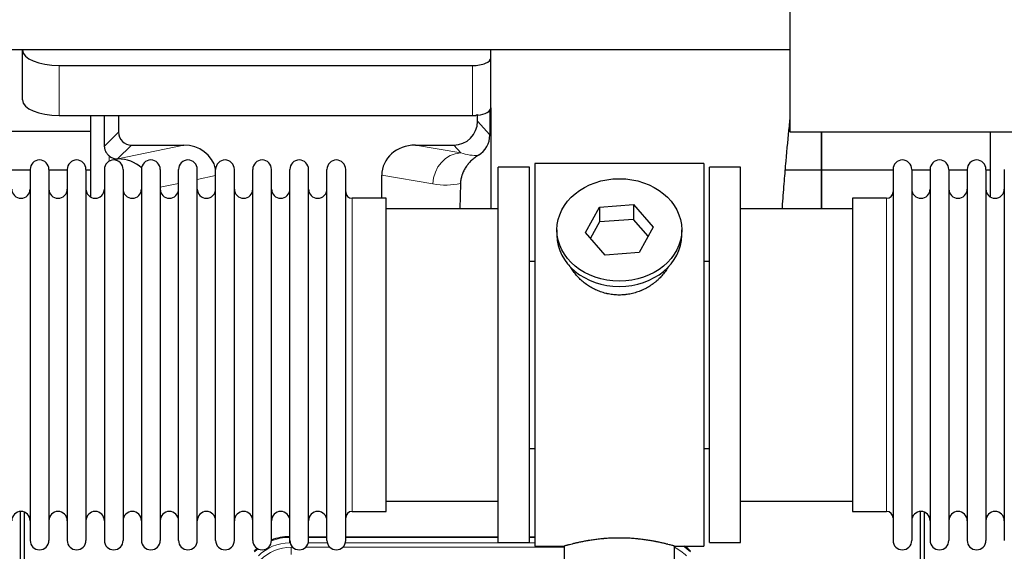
# Model space of a CAD drawing. Header units: inches. Extents: x 0 to 20790, y -12 to 14700.
# Tile 46 of 184: x 4811 to 5347, y 5411 to 5700. Entities that reach past the tile are written whole.
import ezdxf

# ---------------------------------------------------------------- set-up
doc = ezdxf.new("R2010")
doc.units = ezdxf.units.IN
doc.layers.add('1', color=7, linetype='Continuous', true_color=0xffffff)

msp = doc.modelspace()

# ---------------------------------------------------------------- linework, layer by layer
at = {"layer": '1', "color": 2, "linetype": 'Continuous', "lineweight": 25}
for p, q in [((5230.169, 5638.732), (5230.169, 5873.328)), ((5230.126, 5683.448), (1354.169, 5683.448)), ((4812.219, 5683.449), (4812.219, 5683.381)), ((4812.219, 5656.193), (4812.219, 5683.381)), ((5067.219, 5679.155), (5067.219, 5683.449)), ((5067.219, 5651.966), (5067.219, 5679.155)), ((4832.219, 5674.928), (5057.219, 5674.928)), ((5066.697, 5650.618), (5066.642, 5637.17)), ((5067.219, 5651.966), (5067.219, 5597.079)), ((4832.219, 5647.739), (5057.219, 5647.739)), ((4849.152, 5647.739), (4849.152, 5603.47)), ((4864.53, 5647.739), (4864.53, 5638.639)), ((5059.934, 5644.626), (5059.934, 5648.342)), ((4849.156, 5639.053), (4757.169, 5639.053)), ((5230.168, 5639.053), (5229.478, 5639.053)), ((5841.669, 5638.732), (5230.169, 5638.732)), ((5247.169, 5618.079), (5247.169, 5638.732)), ((5247.169, 5638.732), (5247.169, 5618.079)), ((5339.152, 5638.73), (5339.152, 5603.47)), ((4871.503, 5631.665), (4899.964, 5631.665)), ((5026.132, 5631.665), (5046.983, 5631.665)), ((4863.964, 5624.126), (4864.122, 5624.126)), ((4816.369, 5618.478), (4816.369, 5416.678)), ((4826.569, 5618.478), (4826.569, 5416.679)), ((4836.569, 5618.478), (4836.569, 5416.678)), ((4846.769, 5618.478), (4846.769, 5416.679)), ((4856.769, 5618.478), (4856.769, 5416.678)), ((4866.969, 5618.478), (4866.969, 5416.678)), ((4876.969, 5618.478), (4876.969, 5416.678)), ((4887.169, 5618.478), (4887.169, 5416.679)), ((4897.169, 5416.678), (4897.169, 5618.478)), ((4907.369, 5416.678), (4907.369, 5618.478)), ((4917.369, 5416.678), (4917.369, 5618.478)), ((4927.569, 5416.678), (4927.569, 5618.478)), ((4937.569, 5416.678), (4937.569, 5618.478)), ((4947.769, 5416.678), (4947.769, 5618.478)), ((4957.769, 5416.678), (4957.769, 5618.478)), ((4967.969, 5416.678), (4967.969, 5618.478)), ((4977.969, 5416.678), (4977.969, 5618.478)), ((4988.169, 5416.678), (4988.169, 5618.478)), ((5088.169, 5619.578), (5071.169, 5619.578)), ((5071.169, 5415.578), (5071.169, 5619.578)), ((5088.169, 5415.578), (5088.169, 5619.578)), ((5183.169, 5621.578), (5091.169, 5621.578)), ((5091.169, 5621.578), (5091.169, 5413.578)), ((5183.169, 5621.578), (5183.169, 5413.578)), ((5186.169, 5415.578), (5186.169, 5619.578)), ((5203.169, 5619.578), (5186.169, 5619.578)), ((5203.169, 5415.578), (5203.169, 5619.578)), ((5286.169, 5618.478), (5286.169, 5416.678)), ((5296.369, 5618.478), (5296.369, 5416.679)), ((5306.369, 5618.478), (5306.369, 5416.678)), ((5316.569, 5618.478), (5316.569, 5416.679)), ((5326.569, 5618.478), (5326.569, 5416.678)), ((5336.769, 5618.478), (5336.769, 5416.679)), ((5346.769, 5618.478), (5346.769, 5416.678)), ((4816.37, 5618.079), (4806.37, 5618.079)), ((4836.568, 5618.079), (4826.57, 5618.079)), ((4849.15, 5618.079), (4846.768, 5618.079)), ((5007.795, 5602.728), (5007.795, 5615.278)), ((5247.169, 5618.079), (5227.541, 5618.079)), ((5247.169, 5597.078), (5247.169, 5618.079)), ((5286.171, 5618.079), (5247.169, 5618.079)), ((5247.169, 5618.079), (5247.169, 5597.077)), ((5306.37, 5618.079), (5296.37, 5618.079)), ((5326.568, 5618.079), (5316.57, 5618.079)), ((5339.15, 5618.079), (5336.768, 5618.079)), ((5050.684, 5610.778), (5050.319, 5597.078)), ((5010.169, 5602.728), (4991.669, 5602.728)), ((5010.169, 5432.428), (5010.169, 5602.728)), ((5264.169, 5602.728), (5264.169, 5432.428)), ((5282.669, 5602.728), (5264.169, 5602.728)), ((5071.169, 5597.078), (5010.164, 5597.078)), ((5118.778, 5584.106), (5126.45, 5597.873)), ((5126.45, 5597.873), (5144.841, 5599.315)), ((5126.45, 5597.873), (5126.45, 5589.843)), ((5144.841, 5599.315), (5144.841, 5591.285)), ((5144.841, 5599.315), (5155.561, 5586.989)), ((5264.175, 5597.078), (5203.169, 5597.078)), ((5126.45, 5589.843), (5121.505, 5580.97)), ((5144.841, 5591.285), (5126.45, 5589.843)), ((5152.833, 5582.095), (5144.841, 5591.285)), ((5155.561, 5586.989), (5147.889, 5573.221)), ((5103.169, 5585.547), (5103.169, 5582.679)), ((5129.498, 5571.78), (5118.778, 5584.106)), ((5171.169, 5582.679), (5171.169, 5585.547)), ((5147.889, 5573.221), (5129.498, 5571.78)), ((5088.169, 5568.578), (5091.169, 5568.578)), ((5183.169, 5568.578), (5186.17, 5568.578)), ((5091.169, 5466.578), (5088.169, 5466.578)), ((5186.17, 5466.578), (5183.169, 5466.578)), ((5010.164, 5438.078), (5071.169, 5438.078)), ((5203.169, 5438.078), (5264.175, 5438.078)), ((4811.169, 5031.837), (4811.169, 5432.417)), ((4813.169, 5432.089), (4813.169, 5008.579)), ((4991.669, 5432.428), (5010.169, 5432.428)), ((5264.169, 5432.428), (5282.669, 5432.428)), ((5301.169, 5031.837), (5301.169, 5432.417)), ((5303.169, 5432.089), (5303.169, 5008.579)), ((4957.41, 5418.679), (4957.771, 5418.679)), ((4967.972, 5418.679), (4977.97, 5418.679)), ((4988.17, 5418.679), (5071.167, 5418.679)), ((5071.169, 5415.578), (5088.169, 5415.578)), ((5088.166, 5418.679), (5091.168, 5418.679)), ((5186.169, 5415.578), (5203.169, 5415.578)), ((5091.169, 5413.578), (5107.169, 5413.578)), ((5107.169, 5413.578), (5107.169, 5404.078)), ((5166.765, 5413.578), (5183.169, 5413.578)), ((5167.169, 5404.078), (5167.169, 5413.694))]:
    msp.add_line(p, q, dxfattribs=at)
at = {"layer": '1', "color": 110, "linetype": 'Continuous', "lineweight": 13}
for p, q in [((4832.219, 5647.739), (4832.219, 5674.928)), ((5057.219, 5647.739), (5057.219, 5674.928)), ((5059.934, 5644.626), (5066.642, 5637.17)), ((4856.912, 5631.021), (4864.53, 5638.639)), ((4871.503, 5631.665), (4863.964, 5624.126)), ((4864.122, 5624.126), (4899.964, 5631.665)), ((5026.132, 5631.665), (5050.775, 5627.45)), ((5050.775, 5627.45), (5046.983, 5631.665)), ((4859.36, 5622.918), (4859.36, 5625.832)), ((4917.369, 5615.089), (4907.369, 5612.986)), ((5035.64, 5610.515), (5007.795, 5615.278)), ((4897.17, 5610.841), (4887.17, 5608.737)), ((4991.669, 5432.428), (4991.669, 5602.728)), ((5282.669, 5602.728), (5282.669, 5432.428)), ((4957.41, 5418.679), (4957.565, 5418.304)), ((4957.565, 5418.304), (4957.77, 5418.304)), ((4957.565, 5415.308), (4957.565, 5418.304)), ((4957.957, 5415.308), (4957.565, 5415.308)), ((4978.158, 5415.308), (4967.784, 5415.308)), ((4967.971, 5418.304), (4977.971, 5418.304)), ((5091.168, 5415.308), (4987.985, 5415.308)), ((4988.172, 5418.304), (5071.167, 5418.304)), ((5088.168, 5418.304), (5091.168, 5418.304)), ((4958.541, 5412.951), (4959.389, 5412.951)), ((4958.541, 5408.956), (4958.541, 5412.951)), ((4966.352, 5412.951), (4979.589, 5412.951)), ((4986.552, 5412.951), (5107.167, 5412.951))]:
    msp.add_line(p, q, dxfattribs=at)
at = {"layer": '1', "color": 2, "linetype": 'Continuous', "lineweight": 25}
for centre, radius, start, end in [((4821.469, 5618.478), 5.1, 0, 180), ((4841.669, 5618.478), 5.1, 0, 180), ((4861.869, 5618.478), 5.1, 0, 180), ((4882.069, 5618.478), 5.1, 0, 180), ((4902.269, 5618.478), 5.1, 0, 180), ((4922.469, 5618.478), 5.1, 0, 180), ((4942.669, 5618.478), 5.1, 0, 180), ((4962.869, 5618.478), 5.1, 0, 180), ((4983.069, 5618.478), 5.1, 0, 180), ((5291.269, 5618.478), 5.1, 0, 180), ((5311.469, 5618.478), 5.1, 0, 180), ((5331.669, 5618.478), 5.1, 0, 180), ((4811.369, 5607.728), 5, 180, 0), ((4831.569, 5607.728), 5, 180, 0), ((4851.769, 5607.728), 5, 180, 0), ((4871.969, 5607.728), 5, 180, 0), ((4892.169, 5607.728), 5, 180, 0), ((4912.369, 5607.728), 5, 180, 0), ((4932.569, 5607.728), 5, 180, 0), ((4952.769, 5607.728), 5, 180, 0), ((4972.969, 5607.728), 5, 180, 0), ((5301.369, 5607.728), 5, 180, 0), ((5321.569, 5607.728), 5, 180, 0), ((5341.769, 5607.728), 5, 180, 0), ((4991.669, 5606.228), 3.5, 180, 270), ((5282.669, 5606.228), 3.5, 270, 0), ((4811.369, 5427.428), 5, 0, 180), ((4831.569, 5427.428), 5, 0, 180), ((4851.769, 5427.428), 5, 0, 180), ((4871.969, 5427.428), 5, 0, 180), ((4892.169, 5427.428), 5, 0, 180), ((4912.369, 5427.428), 5, 0, 180), ((4932.569, 5427.428), 5, 0, 180), ((4952.769, 5427.428), 5, 0, 180), ((4972.969, 5427.428), 5, 0, 180), ((4991.669, 5428.928), 3.5, 90, 180), ((5282.669, 5428.928), 3.5, 0, 90), ((5301.369, 5427.428), 5, 0, 180), ((5321.569, 5427.428), 5, 0, 180), ((5341.769, 5427.428), 5, 0, 180), ((4821.469, 5416.678), 5.1, 180, 0), ((4841.669, 5416.678), 5.1, 180, 0), ((4861.869, 5416.678), 5.1, 180, 0), ((4882.069, 5416.678), 5.1, 180, 0), ((4902.269, 5416.678), 5.1, 180, 0), ((4922.469, 5416.678), 5.1, 180, 0), ((4942.669, 5416.678), 5.1, 180, 0), ((4962.869, 5416.678), 5.1, 180, 0), ((4983.069, 5416.678), 5.1, 180, 0), ((5291.269, 5416.678), 5.1, 180, 0), ((5311.469, 5416.678), 5.1, 180, 0), ((5331.669, 5416.678), 5.1, 180, 0)]:
    msp.add_arc(centre, radius, start, end, dxfattribs=at)
for centre, major_axis, ratio, start_param, end_param in [((4832.219, 5683.381), (-20, 0), 0.4226815, 0, 1.5707963), ((5057.219, 5679.155), (-10, 0), 0.4226815, 1.5707963, 3.1415927), ((4832.219, 5656.193), (-20, 0), 0.4226815, 0, 1.5707963), ((5057.219, 5651.966), (-10, 0), 0.4226815, 1.8474697, 3.1415927), ((4859.36, 5197.463), (10.169, -1338.708), 0.0006671, 1.9006007, 1.9138317), ((5057.219, 5651.966), (-10, 0), 0.4226815, 1.5707963, 1.7425489), ((5057.219, 5671.112), (0, 23.658), 0.4226815, 3.3133452, 3.4165375), ((5046.894, 5644.715), (-8.754, 9.732), 0.993147, 2.4124357, 3.9763944), ((4871.557, 5638.692), (4.987, 4.987), 0.9924325, 2.3599928, 3.9231925), ((5053.602, 5637.258), (12.412, -4.015), 0.9953148, 5.572067, 6.5905896), ((4899.348, 5614.6), (-18.076, -3.802), 0.9203203, 3.1559659, 4.4876926), ((5026.89, 5614.6), (18.879, -3.229), 0.8876007, 1.7611606, 3.2922561), ((4863.964, 5631.1), (-7.027, 0), 0.9924325, 0.8563441, 1.5707963), ((4864.122, 5607.191), (-18.402, 0), 0.9203203, 3.9349859, 4.712389), ((5137.169, 5582.679), (34, 0), 0.819152, 3.1416663, 6.2831608), ((4957.44, 5391.642, 0), (10.349, -24.985), 0.998395, 2.7494612, 3.1145601), ((4957.44, 5391.642, 0), (10.349, -24.985), 0.998395, 3.4494404, 3.5337241), ((5156.898, 5391.642, 0), (-10.349, -24.985), 0.998395, 2.7494612, 2.9094018)]:
    msp.add_ellipse(centre, major_axis=major_axis, ratio=ratio, start_param=start_param, end_param=end_param, dxfattribs=at)
at = {"layer": '1', "color": 110, "linetype": 'Continuous', "lineweight": 13}
for centre, major_axis, ratio, start_param, end_param in [((5050.775, 5610.515), (-2.866, -16.757), 0.8876007, 3.3319569, 4.8630524), ((5050.532, 5640.671), (17.605, -10.298), 0.5880236, 5.056727, 5.602163), ((5035.397, 5640.671), (33.02, -17.025), 0.7759833, 5.0998257, 5.5373073), ((4957.592, 5391.275, 0), (9.199, -22.209), 0.998395, 2.7494612, 3.5337241), ((4957.592, 5391.275), (10.345, -24.976), 0.9987509, 2.7494612, 3.1209322), ((4957.592, 5391.275), (10.345, -24.976), 0.9987509, 3.439392, 3.5337241), ((4958.569, 5388.918, 0), (-9.199, 22.209), 0.998395, 5.8910538, 6.6753168), ((5156.746, 5391.275, 0), (-9.199, -22.209), 0.998395, 2.7494612, 3.0857139), ((5156.746, 5391.275), (-10.345, -24.976), 0.9987509, 2.7494612, 2.9335669)]:
    msp.add_ellipse(centre, major_axis=major_axis, ratio=ratio, start_param=start_param, end_param=end_param, dxfattribs=at)
at = {"layer": '1', "color": 2, "linetype": 'Continuous', "lineweight": 25}
msp.add_ellipse((5137.169, 5585.547), major_axis=(34, 0), ratio=0.819152, dxfattribs=at)
msp.add_rational_spline([(5059.934, 5648.342), (5059.943, 5648.121), (5059.951, 5647.9)], [0.500000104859, 0.499999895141, 0.500000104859], degree=2, dxfattribs=at)
for points, knots in [([(5225.867, 5597.126), (5225.927, 5597.933), (5226.311, 5603.074), (5227.001, 5611.827), (5228.228, 5626.326), (5229.3, 5637.539), (5230.035, 5644.725), (5230.178, 5646.108)], [0, 0, 0, 0, 0.0435501, 0.2787405, 0.491035, 0.9003372, 1, 1, 1, 1]), ([(4859.36, 5625.832), (4859.17, 5625.995), (4858.991, 5626.166), (4858.652, 5626.524), (4858.493, 5626.71), (4858.194, 5627.099), (4858.054, 5627.301), (4857.909, 5627.538), (4857.893, 5627.564), (4857.861, 5627.617), (4857.845, 5627.644), (4857.799, 5627.724), (4857.708, 5627.886), (4857.625, 5628.05), (4857.467, 5628.381), (4857.373, 5628.607), (4857.212, 5629.068), (4857.143, 5629.304), (4857.073, 5629.604), (4857.06, 5629.664), (4857.035, 5629.786), (4857.024, 5629.847), (4856.991, 5630.031), (4856.973, 5630.153), (4856.929, 5630.523), (4856.914, 5630.771), (4856.912, 5631.021)], [0, 0, 0, 0, 0.125, 0.125, 0.25, 0.25, 0.375, 0.375, 0.390625, 0.390625, 0.40625, 0.40625, 0.4375, 0.5, 0.5, 0.625, 0.625, 0.75, 0.75, 0.78125, 0.78125, 0.8125, 0.8125, 0.875, 0.875, 1, 1, 1, 1]), ([(5060.397, 5626.153), (5060.057, 5625.947), (5059.389, 5625.518), (5058.427, 5624.828), (5057.505, 5624.091), (5056.918, 5623.568), (5056.346, 5623.028), (5056.066, 5622.75), (5055.522, 5622.177), (5055.257, 5621.882), (5054.936, 5621.502), (5054.872, 5621.425), (5054.746, 5621.271), (5054.558, 5621.039), (5054.377, 5620.804), (5054.022, 5620.329), (5053.569, 5619.685), (5053.158, 5619.017), (5052.769, 5618.338), (5052.586, 5617.992), (5052.241, 5617.289), (5052.08, 5616.931), (5051.78, 5616.202), (5051.642, 5615.832), (5051.485, 5615.36), (5051.455, 5615.265), (5051.41, 5615.122), (5051.395, 5615.075), (5051.366, 5614.979), (5051.295, 5614.74), (5051.229, 5614.5), (5051.082, 5613.923), (5050.998, 5613.535), (5050.858, 5612.756), (5050.802, 5612.364), (5050.721, 5611.575), (5050.695, 5611.178), (5050.684, 5610.778)], [0, 0, 0, 0, 0.0625, 0.125, 0.1875, 0.25, 0.25, 0.3125, 0.3125, 0.375, 0.375, 0.390625, 0.390625, 0.40625, 0.4375, 0.4375, 0.5, 0.5625, 0.5625, 0.625, 0.625, 0.6875, 0.6875, 0.75, 0.75, 0.765625, 0.765625, 0.7734375, 0.7734375, 0.78125, 0.8125, 0.8125, 0.875, 0.875, 0.9375, 0.9375, 1, 1, 1, 1]), ([(5140.027, 5550.255), (5139.035, 5550.161), (5138.047, 5550.117), (5136.078, 5550.124), (5135.098, 5550.175), (5133.143, 5550.373), (5132.169, 5550.52), (5130.957, 5550.763), (5130.714, 5550.815), (5130.351, 5550.897), (5130.23, 5550.925), (5129.989, 5550.982), (5129.387, 5551.13), (5128.793, 5551.295), (5127.383, 5551.723), (5126.463, 5552.051), (5124.66, 5552.791), (5123.778, 5553.202), (5122.484, 5553.879), (5122.058, 5554.115), (5121.531, 5554.423), (5121.426, 5554.485), (5121.216, 5554.611), (5120.903, 5554.801), (5120.595, 5554.996), (5119.578, 5555.655), (5118.797, 5556.214), (5117.297, 5557.392), (5116.579, 5558.011), (5115.205, 5559.308), (5114.549, 5559.986), (5113.303, 5561.4), (5112.722, 5562.125), (5111.642, 5563.607), (5111.143, 5564.364), (5110.4, 5565.618), (5110.131, 5566.105), (5109.877, 5566.598)], [0, 0, 0, 0, 0.0792205, 0.0792205, 0.1584409, 0.1584409, 0.2376614, 0.2376614, 0.2574665, 0.2574665, 0.2673691, 0.2673691, 0.2772716, 0.3168819, 0.3168819, 0.3961024, 0.3961024, 0.4753228, 0.4753228, 0.5149331, 0.5149331, 0.5248356, 0.5248356, 0.5347382, 0.5545433, 0.5545433, 0.6337638, 0.6337638, 0.7129842, 0.7129842, 0.7922047, 0.7922047, 0.8714252, 0.8714252, 0.9506456, 0.9506456, 1, 1, 1, 1]), ([(5164.067, 5565.859), (5163.907, 5565.57), (5163.741, 5565.282), (5163.51, 5564.897), (5163.451, 5564.8), (5163.331, 5564.605), (5163.149, 5564.315), (5162.962, 5564.028), (5162.581, 5563.457), (5162.317, 5563.082), (5161.498, 5561.973), (5160.915, 5561.256), (5159.675, 5559.866), (5159.018, 5559.193), (5158.149, 5558.381), (5157.885, 5558.14), (5157.615, 5557.903), (5157.434, 5557.745), (5157.344, 5557.667), (5156.887, 5557.278), (5156.514, 5556.975), (5155.378, 5556.093), (5154.594, 5555.54), (5152.974, 5554.505), (5152.137, 5554.022), (5150.842, 5553.353), (5150.404, 5553.139), (5149.736, 5552.832), (5149.512, 5552.732), (5149.172, 5552.586), (5149.059, 5552.538), (5148.831, 5552.443), (5148.717, 5552.396), (5147.688, 5551.981), (5146.761, 5551.658), (5144.881, 5551.101), (5143.929, 5550.867), (5142.48, 5550.585), (5141.994, 5550.503), (5141.26, 5550.397), (5141.015, 5550.364), (5140.522, 5550.305), (5140.275, 5550.279), (5140.027, 5550.255)], [0, 0, 0, 0, 0.0354008, 0.0354008, 0.0474583, 0.0474583, 0.0595158, 0.0836308, 0.0836308, 0.1318607, 0.1318607, 0.2283206, 0.2283206, 0.3247806, 0.3247806, 0.3488955, 0.360953, 0.360953, 0.3730105, 0.3730105, 0.4212405, 0.4212405, 0.5177004, 0.5177004, 0.6141603, 0.6141603, 0.6623903, 0.6623903, 0.6865053, 0.6865053, 0.6985627, 0.6985627, 0.7106202, 0.7106202, 0.8070802, 0.8070802, 0.9035401, 0.9035401, 0.95177, 0.95177, 0.975885, 0.975885, 1, 1, 1, 1]), ([(5167.169, 5413.578), (5167.169, 5413.578), (5167.122, 5413.592), (5166.978, 5413.634), (5166.918, 5413.651), (5166.809, 5413.682), (5166.75, 5413.699), (5166.684, 5413.718), (5166.638, 5413.731), (5166.614, 5413.737), (5166.396, 5413.799), (5166.155, 5413.867), (5165.584, 5414.025), (5165.253, 5414.116), (5164.502, 5414.317), (5164.082, 5414.428), (5163.559, 5414.562), (5163.5, 5414.577), (5163.38, 5414.608), (5163.32, 5414.623), (5163.137, 5414.669), (5163.013, 5414.7), (5162.633, 5414.795), (5162.371, 5414.86), (5161.555, 5415.058), (5160.974, 5415.195), (5159.739, 5415.475), (5159.085, 5415.618), (5158.048, 5415.835), (5157.693, 5415.907), (5157.237, 5415.998), (5157.145, 5416.016), (5156.961, 5416.052), (5156.683, 5416.106), (5156.402, 5416.159), (5155.456, 5416.337), (5154.673, 5416.476), (5153.056, 5416.743), (5152.221, 5416.872), (5150.93, 5417.054), (5150.056, 5417.172), (5149.156, 5417.282), (5148.584, 5417.347), (5148.469, 5417.36), (5148.24, 5417.386), (5147.895, 5417.424), (5147.549, 5417.46), (5146.854, 5417.531), (5146.388, 5417.575), (5144.981, 5417.698), (5144.031, 5417.768), (5142.109, 5417.882), (5141.137, 5417.925), (5139.907, 5417.962), (5139.537, 5417.972), (5139.103, 5417.981), (5138.917, 5417.984), (5138.792, 5417.986), (5138.73, 5417.987), (5138.17, 5417.996), (5137.674, 5417.999), (5136.191, 5417.999), (5135.208, 5417.985), (5133.253, 5417.927), (5132.282, 5417.884), (5130.833, 5417.799), (5130.352, 5417.767), (5129.632, 5417.715), (5129.392, 5417.696), (5129.034, 5417.668), (5128.914, 5417.658), (5128.676, 5417.638), (5128.557, 5417.628), (5127.492, 5417.535), (5126.567, 5417.441), (5124.759, 5417.233), (5123.876, 5417.12), (5122.153, 5416.877), (5121.312, 5416.748), (5120.39, 5416.596), (5120.288, 5416.579), (5120.085, 5416.544), (5119.781, 5416.493), (5119.483, 5416.441), (5118.893, 5416.337), (5118.507, 5416.266), (5117.377, 5416.054), (5116.656, 5415.911), (5115.28, 5415.624), (5114.624, 5415.481), (5113.846, 5415.305), (5113.616, 5415.252), (5113.39, 5415.2), (5113.241, 5415.165), (5113.167, 5415.147), (5112.799, 5415.061), (5112.516, 5414.993), (5111.698, 5414.795), (5111.195, 5414.669), (5110.274, 5414.432), (5109.854, 5414.322), (5109.289, 5414.17), (5109.112, 5414.122), (5108.861, 5414.054), (5108.74, 5414.021), (5108.625, 5413.989), (5108.55, 5413.968), (5108.513, 5413.958), (5108.186, 5413.868), (5107.946, 5413.8), (5107.559, 5413.69), (5107.414, 5413.649), (5107.268, 5413.607), (5107.231, 5413.596), (5107.194, 5413.586), (5107.185, 5413.583), (5107.173, 5413.579), (5107.169, 5413.578), (5107.169, 5413.578)], [0, 0, 0, 0, 0.0311289, 0.0311289, 0.0467558, 0.0467558, 0.0545693, 0.0584761, 0.0584761, 0.0623828, 0.0623828, 0.0936367, 0.0936367, 0.1248906, 0.1248906, 0.1561445, 0.1561445, 0.1600513, 0.1600513, 0.163958, 0.163958, 0.1717715, 0.1717715, 0.1873984, 0.1873984, 0.2186523, 0.2186523, 0.2499062, 0.2499062, 0.2655332, 0.2655332, 0.2694399, 0.2694399, 0.2733467, 0.2811601, 0.2811601, 0.3124141, 0.3124141, 0.343668, 0.343668, 0.3592949, 0.3749219, 0.3749219, 0.3788286, 0.3788286, 0.3827353, 0.3905488, 0.3905488, 0.4061758, 0.4061758, 0.4374297, 0.4374297, 0.4686836, 0.4686836, 0.4764971, 0.4804038, 0.4823572, 0.4823572, 0.4843105, 0.4843105, 0.4999375, 0.4999375, 0.5311914, 0.5311914, 0.5624453, 0.5624453, 0.5780723, 0.5780723, 0.5858857, 0.5858857, 0.5897925, 0.5897925, 0.5936992, 0.5936992, 0.6249531, 0.6249531, 0.656207, 0.656207, 0.6874609, 0.6874609, 0.6913677, 0.6913677, 0.6952744, 0.7030879, 0.7030879, 0.7187148, 0.7187148, 0.7499687, 0.7499687, 0.7812227, 0.7812227, 0.7890361, 0.7929429, 0.7929429, 0.7968496, 0.7968496, 0.8124766, 0.8124766, 0.8437305, 0.8437305, 0.8749844, 0.8749844, 0.8906113, 0.8906113, 0.8984248, 0.9023315, 0.9023315, 0.9062383, 0.9062383, 0.9374922, 0.9374922, 0.9687461, 0.9687461, 0.984373, 0.984373, 0.9921865, 0.9921865, 1, 1, 1, 1])]:
    msp.add_open_spline(points, degree=3, knots=knots, dxfattribs=at)

doc.saveas('drawing.dxf')
